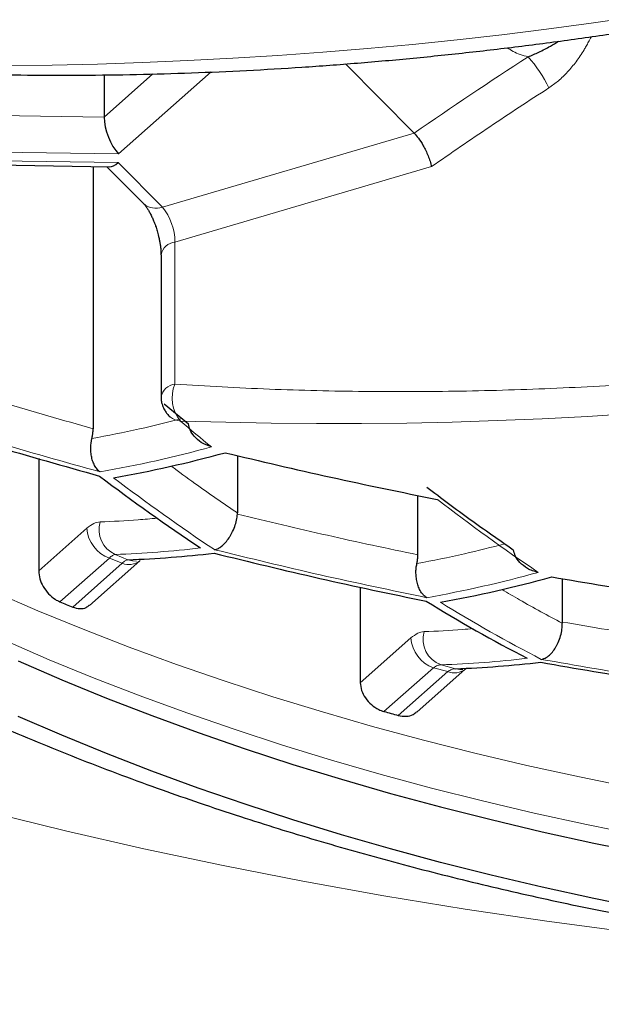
# Model space of a CAD drawing. Header units: millimetres. Extents: x 8 to 761, y 12 to 790.
# Tile 186 of 240: x 429.44 to 431.64, y 630.91 to 634.63. Entities that reach past the tile are written whole.
import ezdxf

# ---------------------------------------------------------------- set-up
doc = ezdxf.new("R2010")
doc.units = ezdxf.units.MM

msp = doc.modelspace()

# ---------------------------------------------------------------- linework, layer by layer
at = {"color": 7, "linetype": 'Continuous', "lineweight": 30}
for p, q in [((430.933, 634.2026), (430.6741, 634.464)), ((429.7625, 634.4227), (429.7625, 634.2634)), ((429.0491, 634.0873), (429.7826, 634.0758)), ((429.7212, 634.0768), (429.7212, 633.0862)), ((429.7733, 634.0759), (429.9114, 633.9365)), ((429.9775, 633.7432), (429.9775, 633.2066)), ((429.9895, 633.1807), (430.0806, 633.1045)), ((430.2661, 632.9846), (430.2661, 632.768)), ((429.5159, 632.9733), (429.5159, 632.5494)), ((430.9471, 632.6098), (430.9471, 632.8345)), ((430.266, 632.7639), (430.2661, 632.768)), ((429.7072, 632.4188), (429.8973, 632.587)), ((429.8974, 632.5871), (429.8988, 632.5884)), ((431.4921, 632.52), (431.4921, 632.3562)), ((430.7298, 632.4881), (430.7298, 632.127)), ((431.4921, 632.3562), (431.4921, 632.3521)), ((430.943, 632.0159), (431.1261, 632.1778)), ((431.1263, 632.1779), (431.1275, 632.1793))]:
    msp.add_line(p, q, dxfattribs=at)
at = {"color": 252, "linetype": 'Continuous', "lineweight": 0}
for p, q in [((430.1673, 634.4336), (429.8174, 634.1241)), ((429.9465, 634.4261), (429.7625, 634.2634)), ((429.7625, 634.2634), (429.0815, 634.274)), ((429.9825, 633.923), (430.933, 634.2026)), ((429.8174, 634.1241), (429.0209, 634.1366)), ((429.0192, 634.1039), (429.8156, 634.0915)), ((429.8156, 634.0915), (429.9825, 633.923)), ((430.9983, 634.076), (430.03, 633.7912)), ((430.03, 633.7912), (430.03, 633.2546)), ((429.6978, 632.7102), (429.5159, 632.5494)), ((429.8041, 632.6114), (429.8525, 632.5915)), ((429.7829, 632.5978), (429.5959, 632.4324)), ((429.8311, 632.578), (429.6442, 632.4127)), ((429.8311, 632.578), (429.7829, 632.5978)), ((430.9208, 632.2959), (430.7298, 632.127)), ((431.0059, 632.1835), (430.819, 632.0182)), ((431.0599, 632.1689), (430.8729, 632.0035)), ((431.0599, 632.1689), (431.0059, 632.1835)), ((431.0345, 632.1945), (431.0889, 632.1798))]:
    msp.add_line(p, q, dxfattribs=at)
at = {"color": 252, "linetype": 'Continuous', "lineweight": 0, "flags": 128}
for points in [[(429.8525, 632.5915), (429.8699, 632.5869), (429.8849, 632.5861)], [(429.3441, 632.4713), (429.5119, 632.3989), (429.6832, 632.3288), (429.8577, 632.2612), (430.0355, 632.1961), (430.2163, 632.1336), (430.4001, 632.0737), (430.5867, 632.0164), (430.7759, 631.9618), (430.9677, 631.9099), (431.162, 631.8608), (431.3585, 631.8144), (431.5572, 631.7709), (431.758, 631.7303), (431.9606, 631.6925), (432.1649, 631.6576), (432.3709, 631.6256), (432.5783, 631.5966), (432.7871, 631.5706), (432.997, 631.5475), (433.2079, 631.5275), (433.4198, 631.5104)], [(429.389, 632.2858), (429.5554, 632.2139), (429.7252, 632.1445), (429.8982, 632.0775), (430.0744, 632.013), (430.2537, 631.951), (430.4359, 631.8916), (430.6208, 631.8348), (430.8084, 631.7807), (430.9986, 631.7292), (431.1911, 631.6805), (431.386, 631.6346), (431.5829, 631.5915), (431.7819, 631.5511), (431.9828, 631.5137), (432.1853, 631.4791), (432.3895, 631.4474), (432.5951, 631.4187), (432.802, 631.3928), (433.0101, 631.37), (433.2193, 631.3501), (433.4293, 631.3332)], [(431.0889, 632.1798), (431.1056, 632.177), (431.1162, 632.1771)], [(432.914, 631.0691), (432.6907, 631.0862), (432.3742, 631.1144), (432.0591, 631.1471), (431.7458, 631.1843), (431.4343, 631.2259), (431.125, 631.272), (430.8179, 631.3224), (430.5134, 631.3773), (430.2116, 631.4364), (429.9128, 631.4999), (429.6171, 631.5675), (429.3248, 631.6394)]]:
    msp.add_lwpolyline(points, dxfattribs=at)
at = {"color": 7, "linetype": 'Continuous', "lineweight": 30, "flags": 128}
for points in [[(429.4387, 632.209), (429.6035, 632.1379), (429.7716, 632.0691), (429.943, 632.0027), (430.1175, 631.9388), (430.295, 631.8775), (430.4754, 631.8186), (430.6586, 631.7624), (430.8443, 631.7088), (431.0327, 631.6579), (431.2233, 631.6097), (431.4163, 631.5642), (431.6113, 631.5214), (431.8084, 631.4815), (432.0073, 631.4444), (432.2079, 631.4102), (432.4101, 631.3788), (432.6137, 631.3503), (432.8186, 631.3248), (433.0247, 631.3021), (433.2318, 631.2824), (433.4397, 631.2657)], [(433.4397, 631.0561), (433.2318, 631.0728), (433.0247, 631.0925), (432.8186, 631.1152), (432.6137, 631.1407), (432.4101, 631.1692), (432.2079, 631.2006), (432.0073, 631.2348), (431.8084, 631.2719), (431.6113, 631.3118), (431.4163, 631.3546), (431.2233, 631.4), (431.0327, 631.4483), (430.8443, 631.4992), (430.6586, 631.5528), (430.4754, 631.609), (430.295, 631.6679), (430.1175, 631.7292), (429.943, 631.7931), (429.7716, 631.8595), (429.6035, 631.9283), (429.4387, 631.9994)]]:
    msp.add_lwpolyline(points, dxfattribs=at)
at = {"color": 252, "linetype": 'Continuous', "lineweight": 0}
for centre, radius, start, end in [((429.2698, 651.5071), 17.0498, 268.12664, 304.65567), ((430.6269, 650.0911), 16.9856, 268.05518, 304.72713), ((439.9249, 621.2621), 15.7578, 122.91232, 124.79397), ((431.0312, 634.186), 0.4504, 24.5676, 42.5966), ((429.9583, 633.9893), 0.0706, 228.4577, 290.0612), ((429.821, 633.7903), 0.209, 0.2293, 39.4042), ((430.0367, 633.7311), 0.0604, 96.362, 168.459), ((430.0367, 633.1946), 0.0604, 96.3561, 168.4957), ((430.1548, 633.2018), 0.1356, 157.0747, 219.6531), ((430.0548, 633.1807), 0.0656, 230.4381, 266.2072), ((435.8923, 640.0029), 9.0314, 229.6969, 230.66568), ((428.9562, 637.4396), 4.585, 279.9347, 285.3222), ((434.203, 638.6707), 7.2586, 232.64222, 236.33486), ((435.6866, 638.866), 7.6378, 232.34343, 235.86952), ((429.8471, 632.7057), 0.1037, 163.9655, 245.4758), ((429.8251, 632.7182), 0.1276, 183.5867, 250.6771), ((429.6692, 636.4903), 3.8813, 271.9913, 276.7616), ((429.8565, 632.6395), 0.0665, 247.5053, 307.8878), ((430.1681, 636.9984), 4.6223, 280.1242, 285.4719), ((434.0602, 637.3326), 5.7617, 238.29263, 242.64503), ((431.0687, 632.2911), 0.1024, 163.5824, 250.5087), ((431.0481, 632.3039), 0.1276, 183.5867, 250.6771), ((430.902, 636.0733), 3.8811, 271.9564, 276.7708), ((431.0853, 632.2303), 0.0665, 247.5053, 307.887)]:
    msp.add_arc(centre, radius, start, end, dxfattribs=at)
at = {"color": 7, "linetype": 'Continuous', "lineweight": 30}
for centre, radius, start, end in [((429.0058, 637.4201), 4.588, 279.95, 285.3343), ((434.1369, 638.6633), 7.2397, 232.65771, 236.35905), ((429.72, 636.4703), 3.8811, 271.9564, 276.7708), ((430.2195, 636.9812), 4.6223, 280.1242, 285.4719), ((433.281, 641.4369), 9.7294, 247.74305, 248.05003), ((433.997, 637.3249), 5.7465, 238.31756, 242.68014), ((430.954, 636.0588), 3.8813, 271.9913, 276.7616), ((434.5882, 649.8698), 17.9488, 259.80411, 262.39332), ((433.9919, 643.5413), 11.952, 254.60504, 254.87268)]:
    msp.add_arc(centre, radius, start, end, dxfattribs=at)
for centre, major_axis, ratio, start_param, end_param in [((429.8174, 634.208), (-0.0367, 0.0993), 0.409829, 0.836636, 2.407432), ((429.8156, 634.1753), (0.0417, 0.0977), 0.450139, 3.323191, 3.899768)]:
    msp.add_ellipse(centre, major_axis=major_axis, ratio=ratio, start_param=start_param, end_param=end_param, dxfattribs=at)
at = {"color": 252, "linetype": 'Continuous', "lineweight": 0}
for points, knots in [([(417.0656, 638.937), (417.0764, 638.8322), (417.0979, 638.6226), (417.1451, 638.3088), (417.2033, 637.9949), (417.2736, 637.6812), (417.3558, 637.3677), (417.45, 637.0548), (417.5563, 636.7427), (417.6747, 636.4314), (417.7996, 636.1349), (417.9293, 635.8531), (418.062, 635.5859), (418.204, 635.3201), (418.3552, 635.0559), (418.5157, 634.7932), (418.6855, 634.5323), (418.8648, 634.2733), (419.0535, 634.0163), (419.2517, 633.7614), (419.4593, 633.5087), (419.6766, 633.2584), (419.9083, 633.0052), (420.1554, 632.7495), (420.4187, 632.4917), (420.693, 632.2373), (420.9765, 631.9882), (421.2691, 631.7444), (421.5705, 631.5062), (421.8832, 631.2716), (422.2073, 631.041), (422.5429, 630.8146), (422.889, 630.5932), (423.2455, 630.3773), (423.6126, 630.1669), (423.965, 629.976), (424.3003, 629.8036), (424.6163, 629.6484), (424.9389, 629.4974), (425.2631, 629.3529), (425.5882, 629.2148), (425.9141, 629.0831), (426.2457, 628.9558), (426.583, 628.8329), (426.9259, 628.7146), (427.2742, 628.6012), (427.6278, 628.4927), (427.9915, 628.3877), (428.3654, 628.2868), (428.7495, 628.1903), (429.1385, 628.0997), (429.5258, 628.0166), (429.9111, 627.9408), (430.2939, 627.8721), (430.6801, 627.8093), (431.0712, 627.7524), (431.467, 627.7016), (431.8672, 627.6569), (432.2696, 627.6187), (432.6808, 627.5865), (433.1004, 627.5608), (433.5283, 627.5421), (433.9571, 627.5308), (434.3624, 627.5272), (434.7439, 627.53), (435.1012, 627.5379), (435.4581, 627.5509), (435.8155, 627.5692), (436.1733, 627.5927), (436.5312, 627.6214), (436.8875, 627.6553), (437.2538, 627.6956), (437.6295, 627.7428), (438.0142, 627.7975), (438.3959, 627.8581), (438.7758, 627.9248), (439.1537, 627.9977), (439.5294, 628.0767), (439.901, 628.1612), (440.2737, 628.2525), (440.6471, 628.3508), (441.0209, 628.4561), (441.3893, 628.567), (441.7519, 628.683), (442.1086, 628.8043), (442.4592, 628.9305), (442.8037, 629.0616), (443.1421, 629.1973), (443.4741, 629.3375), (443.7999, 629.4821), (444.1193, 629.6308), (444.4322, 629.7835), (444.7385, 629.9401), (445.0382, 630.1005), (445.3313, 630.2644), (445.627, 630.4373), (445.9245, 630.6193), (446.2231, 630.8108), (446.5136, 631.0059), (446.8164, 631.2188), (447.1293, 631.4503), (447.4501, 631.7011), (447.7588, 631.9562), (448.0556, 632.2156), (448.3405, 632.4788), (448.6135, 632.7457), (448.8748, 633.0162), (449.1243, 633.2898), (449.3667, 633.5718), (449.6012, 633.8621), (449.8271, 634.1607), (450.0311, 634.4494), (450.2152, 634.7277), (450.3812, 634.995), (450.5374, 635.2641), (450.6841, 635.5348), (450.8211, 635.807), (450.9485, 636.0805), (451.0665, 636.3553), (451.1748, 636.6312), (451.2737, 636.9082), (451.3631, 637.1862), (451.4431, 637.465), (451.5151, 637.7502), (451.5785, 638.0418), (451.6323, 638.3397), (451.6763, 638.6381), (451.6967, 638.8374), (451.7069, 638.937)], [0, 0, 0, 0, 0.009667, 0.019335, 0.029002, 0.038724, 0.048447, 0.058169, 0.067929, 0.07769, 0.08745, 0.095948, 0.104448, 0.112948, 0.121446, 0.129945, 0.138445, 0.146945, 0.155444, 0.163944, 0.172445, 0.180946, 0.189446, 0.198504, 0.207564, 0.216624, 0.225682, 0.234566, 0.243452, 0.252336, 0.261271, 0.270208, 0.279143, 0.288054, 0.296967, 0.305878, 0.312993, 0.320111, 0.327228, 0.334343, 0.341131, 0.34792, 0.354709, 0.361496, 0.368285, 0.375076, 0.381866, 0.388655, 0.39573, 0.402809, 0.409887, 0.416963, 0.423704, 0.430448, 0.437192, 0.443934, 0.450767, 0.457603, 0.464439, 0.471273, 0.478453, 0.485636, 0.49282, 0.5, 0.505983, 0.511968, 0.517953, 0.523937, 0.529988, 0.536042, 0.542095, 0.548147, 0.554797, 0.561449, 0.568102, 0.574752, 0.581487, 0.588225, 0.594963, 0.601698, 0.608737, 0.615779, 0.622821, 0.62986, 0.636889, 0.64392, 0.650952, 0.657981, 0.665009, 0.672039, 0.679068, 0.686096, 0.693122, 0.700151, 0.707179, 0.714206, 0.721919, 0.729634, 0.737349, 0.745062, 0.754446, 0.763831, 0.773215, 0.782598, 0.791982, 0.801365, 0.810747, 0.82013, 0.829512, 0.839428, 0.849345, 0.85926, 0.867925, 0.876591, 0.885257, 0.893922, 0.902586, 0.911251, 0.919917, 0.92858, 0.937244, 0.945909, 0.954574, 0.963238, 0.972427, 0.981619, 0.99081, 1, 1, 1, 1]), ([(450.5758, 637.4086), (450.5402, 637.2996), (450.469, 637.0814), (450.3448, 636.756), (450.2078, 636.4322), (450.0567, 636.1102), (449.892, 635.7902), (449.7133, 635.4724), (449.5208, 635.157), (449.3142, 634.8443), (449.1091, 634.5561), (448.9086, 634.2922), (448.7156, 634.0518), (448.5138, 633.8136), (448.2937, 633.5671), (448.0538, 633.313), (447.7925, 633.0518), (447.5196, 632.7942), (447.2351, 632.5403), (446.9388, 632.2904), (446.6307, 632.0448), (446.3109, 631.8036), (445.9793, 631.5672), (445.6593, 631.3516), (445.3533, 631.1557), (445.0639, 630.9788), (444.767, 630.8056), (444.4634, 630.6367), (444.1531, 630.4722), (443.8362, 630.3122), (443.5122, 630.1565), (443.181, 630.0054), (442.8428, 629.8589), (442.4976, 629.7173), (442.1456, 629.5808), (441.7815, 629.4475), (441.4048, 629.3182), (441.0155, 629.1931), (440.6195, 629.0746), (440.2302, 628.9663), (439.8486, 628.8679), (439.4755, 628.7786), (439.0979, 628.6953), (438.7141, 628.6177), (438.3242, 628.5461), (437.9286, 628.4808), (437.5294, 628.4223), (437.1298, 628.371), (436.73, 628.3268), (436.3304, 628.2897), (435.9288, 628.2594), (435.5257, 628.2359), (435.1335, 628.22), (434.7526, 628.2109), (434.3832, 628.208), (434.0138, 628.211), (433.6448, 628.2199), (433.2764, 628.2347), (432.9089, 628.2553), (432.5427, 628.2816), (432.1711, 628.3142), (431.7946, 628.3535), (431.4135, 628.3997), (431.0351, 628.452), (430.6717, 628.5085), (430.3231, 628.5686), (429.9892, 628.6315), (429.6585, 628.699), (429.3284, 628.7717), (428.9992, 628.8496), (428.6712, 628.9326), (428.347, 629.0201), (428.0259, 629.1122), (427.7081, 629.2089), (427.3936, 629.3101), (427.0836, 629.4154), (426.7695, 629.5279), (426.4517, 629.6479), (426.1308, 629.7757), (425.8157, 629.9076), (425.5066, 630.0436), (425.2034, 630.1835), (424.9063, 630.3272), (424.6152, 630.4745), (424.3268, 630.6272), (424.0415, 630.7852), (423.7594, 630.9487), (423.4841, 631.1155), (423.208, 631.2901), (422.932, 631.4728), (422.6565, 631.6638), (422.3889, 631.858), (422.1292, 632.0553), (421.8773, 632.2556), (421.6332, 632.4588), (421.397, 632.6647), (421.1685, 632.8731), (420.9478, 633.084), (420.7349, 633.2973), (420.5296, 633.5128), (420.3272, 633.7357), (420.1282, 633.9661), (419.9334, 634.2041), (419.7472, 634.4442), (419.5581, 634.7022), (419.368, 634.9785), (419.1792, 635.2734), (419.0027, 635.5706), (418.8384, 635.8698), (418.6865, 636.1709), (418.5457, 636.4757), (418.4168, 636.7839), (418.2988, 637.0954), (418.2307, 637.3042), (418.1967, 637.4086)], [0, 0, 0, 0, 0.012016, 0.024033, 0.036048, 0.048064, 0.060082, 0.072098, 0.084115, 0.096133, 0.10815, 0.117635, 0.127123, 0.13661, 0.146095, 0.15685, 0.167607, 0.178362, 0.189118, 0.199875, 0.210631, 0.221388, 0.232148, 0.242905, 0.251473, 0.260044, 0.268615, 0.277183, 0.285692, 0.294204, 0.302716, 0.311225, 0.319737, 0.328251, 0.336765, 0.345277, 0.354177, 0.363081, 0.371985, 0.380885, 0.388912, 0.396942, 0.404971, 0.412997, 0.421139, 0.429285, 0.437431, 0.445573, 0.453555, 0.461543, 0.469533, 0.477521, 0.485503, 0.49278, 0.50006, 0.507341, 0.514618, 0.521895, 0.529174, 0.536454, 0.543731, 0.55142, 0.559114, 0.566807, 0.574496, 0.581455, 0.588416, 0.595377, 0.602335, 0.609461, 0.616589, 0.623716, 0.630842, 0.638038, 0.645235, 0.652433, 0.659629, 0.667457, 0.675287, 0.683117, 0.690945, 0.698771, 0.706599, 0.714428, 0.722254, 0.730365, 0.738477, 0.74659, 0.754701, 0.763481, 0.772263, 0.781045, 0.789825, 0.798603, 0.807384, 0.816164, 0.824943, 0.833721, 0.8425, 0.851279, 0.860057, 0.869478, 0.878902, 0.888326, 0.897747, 0.909039, 0.920333, 0.931625, 0.942916, 0.954209, 0.965501, 0.977, 0.988501, 1, 1, 1, 1]), ([(419.0052, 637.4158), (419.0397, 637.3123), (419.1087, 637.1052), (419.2285, 636.7965), (419.3604, 636.4891), (419.5055, 636.1836), (419.6635, 635.88), (419.8346, 635.5784), (420.0187, 635.2792), (420.2159, 634.9824), (420.4114, 634.7091), (420.6023, 634.4587), (420.7857, 634.2307), (420.9774, 634.0048), (421.1879, 633.7692), (421.419, 633.5244), (421.6723, 633.2711), (421.9369, 633.0213), (422.2128, 632.7752), (422.5001, 632.5329), (422.7988, 632.2947), (423.109, 632.0609), (423.4305, 631.8317), (423.7409, 631.6226), (424.0376, 631.4328), (424.3183, 631.2612), (424.6063, 631.0933), (424.9, 630.93), (425.1994, 630.7714), (425.5042, 630.6175), (425.8159, 630.4678), (426.1344, 630.3224), (426.4596, 630.1815), (426.7915, 630.0452), (427.13, 629.9138), (427.4801, 629.7856), (427.8422, 629.6612), (428.2164, 629.5408), (428.5971, 629.4267), (428.9597, 629.3258), (429.3029, 629.2368), (429.6254, 629.1587), (429.9515, 629.0851), (430.281, 629.0163), (430.6139, 628.9524), (430.9499, 628.8935), (431.2888, 628.8396), (431.6358, 628.7902), (431.9909, 628.7455), (432.3541, 628.706), (432.7192, 628.6723), (433.0802, 628.6451), (433.4369, 628.624), (433.7889, 628.6089), (434.1415, 628.5993), (434.4945, 628.5953), (434.8475, 628.5972), (435.2003, 628.6047), (435.5526, 628.6178), (435.9107, 628.6368), (436.2744, 628.6621), (436.6432, 628.6941), (437.0101, 628.732), (437.3629, 628.7745), (437.7018, 628.8209), (438.0266, 628.8705), (438.3489, 628.9248), (438.6696, 628.984), (438.9886, 629.0479), (439.3055, 629.1167), (439.6192, 629.1898), (439.9652, 629.2762), (440.3419, 629.3775), (440.747, 629.4957), (441.1185, 629.6127), (441.4575, 629.7266), (441.7655, 629.8361), (442.0685, 629.9497), (442.3663, 630.0673), (442.6588, 630.1887), (442.946, 630.3138), (443.2279, 630.4424), (443.5078, 630.5761), (443.7855, 630.7149), (444.0606, 630.8588), (444.3298, 631.006), (444.5992, 631.16), (444.8682, 631.3208), (445.1365, 631.4887), (445.3979, 631.6598), (445.6523, 631.8339), (445.8998, 632.011), (446.1404, 632.1908), (446.3741, 632.3734), (446.626, 632.579), (446.8934, 632.8087), (447.1727, 633.0634), (447.4226, 633.3051), (447.6456, 633.5329), (447.8442, 633.7458), (448.0349, 633.9609), (448.2276, 634.1894), (448.4207, 634.4317), (448.6128, 634.688), (448.7946, 634.9465), (448.966, 635.2071), (449.1273, 635.4696), (449.2783, 635.7339), (449.4192, 635.9998), (449.5512, 636.2699), (449.6741, 636.5442), (449.7873, 636.8225), (449.8906, 637.102), (449.9504, 637.2892), (449.9803, 637.3828)], [0, 0, 0, 0, 0.0119292, 0.0238599, 0.035789, 0.0477185, 0.0596496, 0.071579, 0.0835091, 0.0954408, 0.1073708, 0.1167787, 0.1261885, 0.1355981, 0.1450059, 0.1559083, 0.1668121, 0.1777143, 0.1886177, 0.1995228, 0.210426, 0.2213306, 0.2322371, 0.2431415, 0.2518285, 0.2605178, 0.269207, 0.2778937, 0.2864505, 0.2950099, 0.3035691, 0.3121257, 0.3206845, 0.3292465, 0.3378081, 0.3463667, 0.3553139, 0.3642651, 0.3732162, 0.3821631, 0.3894314, 0.3967021, 0.4039726, 0.4112407, 0.4185105, 0.4257831, 0.4330556, 0.4403252, 0.4479508, 0.4555798, 0.4632087, 0.4708342, 0.4781055, 0.4853799, 0.4926542, 0.4999254, 0.507197, 0.5144717, 0.5217464, 0.5290181, 0.5367084, 0.5444022, 0.5520961, 0.5597865, 0.5667345, 0.573685, 0.5806356, 0.5875837, 0.5946097, 0.601638, 0.6086664, 0.6156926, 0.625158, 0.6346261, 0.6440918, 0.6516663, 0.6592432, 0.6668203, 0.6743951, 0.6819681, 0.6895431, 0.6971182, 0.7046913, 0.7125455, 0.7204016, 0.7282579, 0.7361122, 0.7445258, 0.7529414, 0.7613572, 0.769771, 0.7781832, 0.7865973, 0.7950114, 0.8034238, 0.8146391, 0.8258564, 0.8370719, 0.8461004, 0.8551307, 0.864161, 0.8731897, 0.8836525, 0.8941178, 0.9045832, 0.9150462, 0.925508, 0.9359721, 0.9464363, 0.9568982, 0.9676724, 0.978449, 0.9892257, 1, 1, 1, 1]), ([(440.2205, 636.2521), (440.091, 636.1685), (439.8324, 636.0013), (439.4397, 635.7628), (439.0442, 635.5337), (438.6453, 635.3147), (438.2434, 635.1056), (437.8366, 634.9058), (437.4368, 634.7207), (437.0446, 634.5499), (436.6624, 634.3933), (436.2794, 634.2464), (435.8955, 634.1089), (435.5107, 633.981), (435.1135, 633.8592), (434.7046, 633.7446), (434.2847, 633.6386), (433.866, 633.5446), (433.4485, 633.4626), (433.0321, 633.3926), (432.6188, 633.3349), (432.221, 633.2907), (431.8391, 633.2587), (431.4717, 633.2376), (431.107, 633.2265), (430.745, 633.2255), (430.3855, 633.2337), (430.1486, 633.2476), (430.03, 633.2546)], [0, 0, 0, 0, 0.039736, 0.079401, 0.119026, 0.158644, 0.198289, 0.237994, 0.278246, 0.315232, 0.352172, 0.389092, 0.426019, 0.462979, 0.5, 0.540407, 0.580736, 0.621021, 0.661298, 0.7016, 0.741962, 0.781876, 0.818252, 0.854584, 0.8909, 0.927225, 0.963583, 1, 1, 1, 1]), ([(431.6013, 634.5667), (431.6012, 634.5663), (431.5979, 634.5598), (431.5916, 634.5479), (431.5828, 634.5317), (431.5679, 634.5064), (431.5456, 634.473), (431.5132, 634.4338), (431.4786, 634.3998), (431.4533, 634.382), (431.4409, 634.3733)], [0, 0, 0, 0, 0.005145, 0.088309, 0.162455, 0.227655, 0.43961, 0.63617, 0.821366, 1, 1, 1, 1]), ([(431.2844, 634.525), (431.2915, 634.5203), (431.3062, 634.5106), (431.3325, 634.4991), (431.3526, 634.4936), (431.3628, 634.4908)], [0, 0, 0, 0, 0.3135426, 0.6543812, 1, 1, 1, 1]), ([(429.7472, 632.9233), (429.6126, 632.961), (429.3437, 633.0362), (429.0784, 633.1204), (428.9459, 633.1625)], [0, 0, 0, 0, 0.500491, 1, 1, 1, 1]), ([(430.0567, 633.1245), (430.0032, 633.1109), (429.889, 633.0818), (429.7764, 633.0603), (429.7164, 633.0489)], [0, 0, 0, 0, 0.467921, 1, 1, 1, 1]), ([(430.2661, 632.768), (430.2124, 632.8045), (430.1291, 632.8611), (430.0453, 632.9232), (430.0155, 632.9453)], [0, 0, 0, 0, 0.645245, 1, 1, 1, 1]), ([(429.7475, 632.7343), (429.7396, 632.7331), (429.7238, 632.7307), (429.7064, 632.717), (429.6978, 632.7102)], [0, 0, 0, 0, 0.4998772, 1, 1, 1, 1]), ([(429.9624, 632.7485), (429.9388, 632.7462), (429.8666, 632.7392), (429.7954, 632.7363), (429.7475, 632.7343)], [0, 0, 0, 0, 0.3267517, 1, 1, 1, 1]), ([(431.2756, 632.6517), (431.2246, 632.6385), (431.1131, 632.6098), (431.0031, 632.5885), (430.9433, 632.5769)], [0, 0, 0, 0, 0.4566694, 1, 1, 1, 1]), ([(429.7829, 632.5978), (429.7867, 632.6014), (429.7941, 632.6087), (429.8008, 632.6105), (429.8041, 632.6114)], [0, 0, 0, 0, 0.500026, 1, 1, 1, 1]), ([(430.9806, 632.4481), (430.8463, 632.4761), (430.5779, 632.532), (430.3121, 632.597), (430.1793, 632.6294)], [0, 0, 0, 0, 0.5004115, 1, 1, 1, 1]), ([(429.8525, 632.5915), (429.8492, 632.5906), (429.8424, 632.5889), (429.8349, 632.5817), (429.8311, 632.578)], [0, 0, 0, 0, 0.4999783, 1, 1, 1, 1]), ([(431.4921, 632.3521), (431.4384, 632.3805), (431.3629, 632.4206), (431.2867, 632.4658), (431.2646, 632.4789)], [0, 0, 0, 0, 0.710503, 1, 1, 1, 1]), ([(430.9704, 632.32), (430.9625, 632.3188), (430.9468, 632.3164), (430.9294, 632.3027), (430.9208, 632.2959)], [0, 0, 0, 0, 0.499896, 1, 1, 1, 1]), ([(431.1552, 632.3313), (431.1422, 632.3301), (431.08, 632.3241), (431.0188, 632.3218), (430.9704, 632.32)], [0, 0, 0, 0, 0.209789, 1, 1, 1, 1]), ([(432.214, 632.0899), (432.0799, 632.1085), (431.812, 632.1456), (431.5457, 632.192), (431.4127, 632.2152)], [0, 0, 0, 0, 0.500353, 1, 1, 1, 1]), ([(431.0059, 632.1835), (431.0108, 632.1867), (431.0207, 632.1932), (431.0299, 632.194), (431.0345, 632.1945)], [0, 0, 0, 0, 0.500022, 1, 1, 1, 1]), ([(431.0889, 632.1798), (431.0842, 632.1794), (431.0749, 632.1785), (431.0649, 632.1721), (431.0599, 632.1689)], [0, 0, 0, 0, 0.4999745, 1, 1, 1, 1])]:
    msp.add_open_spline(points, degree=3, knots=knots, dxfattribs=at)
at = {"color": 7, "linetype": 'Continuous', "lineweight": 30}
for points, knots in [([(428.7411, 634.4501), (428.7821, 634.4473), (428.8901, 634.44), (429.0663, 634.4318), (429.2694, 634.4249), (429.4736, 634.4214), (429.6789, 634.421), (429.8852, 634.4238), (430.0924, 634.4298), (430.3004, 634.4389), (430.5094, 634.4513), (430.7191, 634.4668), (430.9297, 634.4856), (431.1409, 634.5075), (431.3528, 634.5326), (431.5653, 634.5609), (431.7785, 634.5923), (431.9921, 634.627), (432.2062, 634.6648), (432.4208, 634.7058), (432.6358, 634.7499), (432.8512, 634.7972), (433.0668, 634.8477), (433.2827, 634.9013), (433.4989, 634.958), (433.7152, 635.0179), (433.9317, 635.0809), (434.1482, 635.147), (434.3648, 635.2162), (434.5814, 635.2885), (434.7979, 635.3639), (435.0144, 635.4424), (435.2308, 635.5239), (435.447, 635.6085), (435.663, 635.6962), (435.8787, 635.7869), (436.0942, 635.8806), (436.3093, 635.9774), (436.5241, 636.0772), (436.7386, 636.18), (436.9526, 636.2858), (437.1661, 636.3946), (437.3792, 636.5064), (437.5917, 636.6212), (437.8038, 636.739), (438.0152, 636.8599), (438.2262, 636.9837), (438.4292, 637.1062), (438.6244, 637.227), (438.81, 637.3444), (438.9325, 637.4241), (438.9929, 637.4634)], [0, 0, 0, 0, 0.012558, 0.03302, 0.053491, 0.073969, 0.094455, 0.11495, 0.135452, 0.155962, 0.17648, 0.197006, 0.21754, 0.238082, 0.258631, 0.279189, 0.299755, 0.320328, 0.340911, 0.361501, 0.3821, 0.402709, 0.423326, 0.443953, 0.464589, 0.485235, 0.505892, 0.52656, 0.547239, 0.56793, 0.588634, 0.60935, 0.630081, 0.650826, 0.671587, 0.692365, 0.71316, 0.733974, 0.754808, 0.775664, 0.796544, 0.817449, 0.838382, 0.859344, 0.88034, 0.901372, 0.922443, 0.943559, 0.962539, 0.981517, 1, 1, 1, 1]), ([(419.2087, 636.3631), (419.2271, 636.3255), (419.2712, 636.2354), (419.3447, 636.0937), (419.4287, 635.9379), (419.516, 635.783), (419.6065, 635.6289), (419.7002, 635.4756), (419.797, 635.3232), (419.8971, 635.1716), (420.0004, 635.0208), (420.1069, 634.8709), (420.2161, 634.7223), (420.3282, 634.5751), (420.4428, 634.4296), (420.5605, 634.2851), (420.6809, 634.142), (420.804, 634.0002), (420.9297, 633.86), (421.0579, 633.7213), (421.1886, 633.5843), (421.3218, 633.4488), (421.4575, 633.3148), (421.5956, 633.1825), (421.736, 633.0518), (421.8786, 632.9227), (422.0237, 632.7953), (422.171, 632.6695), (422.3206, 632.5453), (422.4727, 632.4226), (422.6271, 632.3015), (422.7835, 632.182), (422.9419, 632.0645), (423.1021, 631.9489), (423.2643, 631.835), (423.4284, 631.723), (423.5944, 631.6126), (423.7625, 631.504), (423.9317, 631.3976), (424.1025, 631.2933), (424.2746, 631.191), (424.449, 631.0901), (424.6253, 630.991), (424.8033, 630.8937), (424.9828, 630.7984), (425.1635, 630.7051), (425.3452, 630.6138), (425.5278, 630.5248), (425.7116, 630.4378), (425.897, 630.3525), (426.084, 630.269), (426.272, 630.1875), (426.461, 630.1081), (426.6508, 630.0307), (426.8415, 629.9554), (427.0331, 629.8821), (427.2258, 629.8108), (427.4194, 629.7414), (427.6137, 629.6741), (427.8087, 629.6088), (428.0047, 629.5455), (428.2021, 629.4839), (428.4009, 629.4241), (428.6007, 629.3662), (428.8014, 629.3103), (429.0027, 629.2563), (429.2043, 629.2044), (429.4061, 629.1545), (429.6079, 629.1068), (429.8097, 629.0612), (430.0119, 629.0175), (430.2145, 628.9758), (430.4176, 628.9361), (430.621, 628.8983), (430.8247, 628.8625), (431.0288, 628.8286), (431.2333, 628.7967), (431.4382, 628.7668), (431.6435, 628.7387), (431.8493, 628.7125), (432.0555, 628.6883), (432.2617, 628.6661), (432.4682, 628.6457), (432.6751, 628.6273), (432.8828, 628.6108), (433.091, 628.5961), (433.2995, 628.5833), (433.5079, 628.5725), (433.716, 628.5636), (433.9235, 628.5566), (434.1302, 628.5516), (434.3358, 628.5486), (434.5404, 628.5474), (434.7453, 628.5482), (434.9507, 628.5508), (435.1568, 628.5554), (435.3628, 628.5619), (435.5689, 628.5703), (435.775, 628.5806), (435.9811, 628.5928), (436.1874, 628.6069), (436.3938, 628.623), (436.6003, 628.641), (436.807, 628.6609), (437.0133, 628.6828), (437.2192, 628.7065), (437.4243, 628.7321), (437.6291, 628.7597), (437.8332, 628.7891), (438.0361, 628.8203), (438.2378, 628.8532), (438.4387, 628.8881), (438.6395, 628.9249), (438.8401, 628.9637), (439.0406, 629.0044), (439.241, 629.0471), (439.4414, 629.0919), (439.6415, 629.1387), (439.8413, 629.1874), (440.0403, 629.238), (440.2387, 629.2906), (440.4363, 629.3451), (440.6331, 629.4015), (440.8291, 629.4598), (441.0243, 629.52), (441.2187, 629.5822), (441.412, 629.6462), (441.6041, 629.7121), (441.7949, 629.7797), (441.9846, 629.8492), (442.1732, 629.9206), (442.3608, 629.994), (442.5474, 630.0692), (442.7331, 630.1464), (442.9179, 630.2257), (443.1018, 630.307), (443.285, 630.3903), (443.4673, 630.4757), (443.6482, 630.563), (443.8276, 630.6521), (444.0055, 630.743), (444.1821, 630.8358), (444.3573, 630.9306), (444.531, 631.0272), (444.703, 631.1256), (444.8732, 631.2257), (445.0415, 631.3275), (445.2076, 631.4308), (445.3722, 631.536), (445.5354, 631.6432), (445.6972, 631.7524), (445.857, 631.8633), (446.0149, 631.976), (446.1709, 632.0904), (446.325, 632.2066), (446.4772, 632.3246), (446.6276, 632.4446), (446.776, 632.5662), (446.9222, 632.6895), (447.066, 632.8143), (447.2074, 632.9406), (447.3465, 633.0685), (447.4833, 633.198), (447.6178, 633.3292), (447.75, 633.462), (447.88, 633.5965), (448.0073, 633.7324), (448.132, 633.8698), (448.2541, 634.0085), (448.3737, 634.1488), (448.4908, 634.2906), (448.6052, 634.4337), (448.7166, 634.578), (448.8251, 634.7235), (448.9304, 634.8696), (449.0331, 635.0172), (449.1331, 635.1663), (449.2304, 635.3169), (449.3245, 635.4683), (449.4153, 635.6206), (449.4904, 635.7509), (449.534, 635.8307), (449.5495, 635.8592)], [0, 0, 0, 0, 0.004792, 0.011474, 0.018145, 0.024805, 0.031456, 0.038099, 0.044736, 0.051368, 0.057997, 0.064624, 0.071253, 0.07779, 0.084333, 0.090858, 0.097361, 0.10384, 0.11029, 0.116709, 0.123093, 0.12945, 0.135787, 0.142089, 0.14836, 0.154601, 0.160814, 0.167, 0.173161, 0.179299, 0.18543, 0.191519, 0.197571, 0.20359, 0.209577, 0.215535, 0.221467, 0.227374, 0.233259, 0.239039, 0.244822, 0.250592, 0.256342, 0.262066, 0.267758, 0.273414, 0.279027, 0.284594, 0.29011, 0.295631, 0.301134, 0.306598, 0.312024, 0.317414, 0.322772, 0.3281, 0.3334, 0.338675, 0.343927, 0.349121, 0.354311, 0.359495, 0.364669, 0.369828, 0.374967, 0.380082, 0.385167, 0.390221, 0.395237, 0.400213, 0.405172, 0.410116, 0.415038, 0.41994, 0.424823, 0.42969, 0.434544, 0.439385, 0.444217, 0.449041, 0.45386, 0.458662, 0.46344, 0.468228, 0.473024, 0.477821, 0.482614, 0.487397, 0.492165, 0.496915, 0.501641, 0.506339, 0.511005, 0.515665, 0.520374, 0.525084, 0.529797, 0.534515, 0.539241, 0.543976, 0.548722, 0.553482, 0.558256, 0.563048, 0.567862, 0.572655, 0.577457, 0.582275, 0.587099, 0.591913, 0.596709, 0.601515, 0.60635, 0.611206, 0.616086, 0.620993, 0.62593, 0.630902, 0.635891, 0.640899, 0.645927, 0.650974, 0.656041, 0.66113, 0.66624, 0.671373, 0.676528, 0.681695, 0.686875, 0.692076, 0.697301, 0.702552, 0.707833, 0.713144, 0.718491, 0.723874, 0.729297, 0.734766, 0.740259, 0.745764, 0.751304, 0.756876, 0.76248, 0.768111, 0.773769, 0.779451, 0.785153, 0.790869, 0.796592, 0.802403, 0.808236, 0.814095, 0.819982, 0.825899, 0.831849, 0.837835, 0.843858, 0.84993, 0.856011, 0.862114, 0.868244, 0.8744, 0.880586, 0.886802, 0.893051, 0.899337, 0.905659, 0.911974, 0.91833, 0.92472, 0.931139, 0.937581, 0.944041, 0.950512, 0.956988, 0.96345, 0.970018, 0.976589, 0.983165, 0.989747, 0.996337, 1, 1, 1, 1]), ([(417.4396, 635.9953), (417.4541, 635.9657), (417.4958, 635.8803), (417.5684, 635.74), (417.6571, 635.5744), (417.749, 635.41), (417.8438, 635.2467), (417.9416, 635.0848), (418.0426, 634.9238), (418.1466, 634.7638), (418.2537, 634.6048), (418.3637, 634.4473), (418.4765, 634.2911), (418.5922, 634.1361), (418.7108, 633.9824), (418.8323, 633.8299), (418.9567, 633.6787), (419.084, 633.5287), (419.2142, 633.3799), (419.347, 633.2327), (419.4823, 633.0871), (419.62, 632.9432), (419.7604, 632.8007), (419.9033, 632.6597), (420.0487, 632.5204), (420.1966, 632.3826), (420.3468, 632.2465), (420.4994, 632.112), (420.654, 631.9794), (420.8103, 631.8491), (420.9689, 631.7203), (421.1296, 631.5932), (421.2929, 631.4676), (421.4579, 631.344), (421.6248, 631.2222), (421.7938, 631.1023), (421.9646, 630.9841), (422.1375, 630.8677), (422.3123, 630.7531), (422.4891, 630.6402), (422.668, 630.529), (422.8482, 630.4199), (423.0299, 630.3128), (423.2131, 630.2077), (423.3981, 630.1044), (423.5846, 630.003), (423.7728, 629.9034), (423.9624, 629.8058), (424.1536, 629.7101), (424.3462, 629.6163), (424.5403, 629.5244), (424.7359, 629.4344), (424.9329, 629.3463), (425.1312, 629.2601), (425.3305, 629.1759), (425.5305, 629.094), (425.7311, 629.0141), (425.9326, 628.9364), (426.135, 628.8606), (426.3384, 628.7869), (426.5427, 628.7151), (426.7479, 628.6453), (426.9542, 628.5774), (427.1615, 628.5114), (427.3698, 628.4474), (427.5792, 628.3853), (427.7897, 628.325), (428.0004, 628.2669), (428.2115, 628.2108), (428.4232, 628.1567), (428.6364, 628.1044), (428.8508, 628.054), (429.066, 628.0054), (429.282, 627.9588), (429.4984, 627.9141), (429.7151, 627.8714), (429.932, 627.8308), (430.1488, 627.7922), (430.3653, 627.7557), (430.5814, 627.7213), (430.7969, 627.689), (431.0122, 627.6588), (431.2288, 627.6303), (431.4471, 627.6035), (431.6667, 627.5786), (431.8863, 627.5556), (432.1059, 627.5346), (432.3256, 627.5155), (432.5454, 627.4984), (432.7653, 627.4832), (432.9854, 627.47), (433.2056, 627.4587), (433.4261, 627.4493), (433.6468, 627.4419), (433.8678, 627.4364), (434.089, 627.4328), (434.3096, 627.4311), (434.5296, 627.4314), (434.7488, 627.4336), (434.9683, 627.4378), (435.1878, 627.4438), (435.4075, 627.4518), (435.6273, 627.4617), (435.847, 627.4735), (436.0668, 627.4873), (436.2866, 627.503), (436.5062, 627.5206), (436.7257, 627.5402), (436.9451, 627.5617), (437.1642, 627.5851), (437.383, 627.6104), (437.601, 627.6376), (437.8183, 627.6667), (438.0347, 627.6977), (438.2506, 627.7305), (438.4658, 627.7652), (438.6806, 627.8019), (438.8948, 627.8405), (439.1086, 627.881), (439.3219, 627.9234), (439.5348, 627.9678), (439.7474, 628.0141), (439.9596, 628.0625), (440.1716, 628.1128), (440.3833, 628.1652), (440.5941, 628.2194), (440.8035, 628.2755), (441.0118, 628.3333), (441.2198, 628.3932), (441.4275, 628.4552), (441.6349, 628.5193), (441.8417, 628.5854), (442.0478, 628.6534), (442.2529, 628.7234), (442.457, 628.7953), (442.6596, 628.869), (442.8608, 628.9444), (443.0601, 629.0215), (443.2569, 629.1), (443.4532, 629.1806), (443.6493, 629.2634), (443.8456, 629.3489), (444.0405, 629.436), (444.2338, 629.525), (444.4256, 629.6159), (444.6159, 629.7085), (444.8048, 629.8031), (444.9923, 629.8995), (445.1783, 629.9978), (445.3629, 630.098), (445.5462, 630.2002), (445.7282, 630.3045), (445.9087, 630.4106), (446.0875, 630.5186), (446.2645, 630.6284), (446.4398, 630.74), (446.6134, 630.8535), (446.7853, 630.9689), (446.9553, 631.086), (447.1233, 631.2049), (447.2896, 631.3257), (447.4541, 631.4484), (447.6166, 631.5729), (447.7764, 631.6985), (447.9339, 631.8258), (448.0893, 631.9548), (448.243, 632.0858), (448.3943, 632.2183), (448.5432, 632.3525), (448.6897, 632.4881), (448.8339, 632.6254), (448.9757, 632.7643), (449.1152, 632.9049), (449.2524, 633.0471), (449.3875, 633.1913), (449.5201, 633.3371), (449.6501, 633.4844), (449.7772, 633.6328), (449.9017, 633.7827), (450.0235, 633.934), (450.1425, 634.0867), (450.2588, 634.2407), (450.3722, 634.396), (450.4827, 634.5526), (450.5903, 634.7104), (450.6947, 634.869), (450.7962, 635.0288), (450.8948, 635.1898), (450.9904, 635.352), (451.0829, 635.5152), (451.1721, 635.6793), (451.2548, 635.837), (451.306, 635.9404), (451.3299, 635.9885)], [0, 0, 0, 0, 0.003314, 0.009565, 0.0158, 0.022018, 0.028215, 0.034388, 0.040534, 0.046714, 0.052854, 0.058974, 0.065075, 0.071158, 0.077225, 0.083277, 0.089315, 0.095342, 0.101357, 0.107363, 0.113312, 0.119249, 0.125165, 0.131062, 0.136943, 0.142778, 0.148616, 0.154423, 0.160193, 0.165918, 0.171589, 0.177296, 0.182955, 0.188585, 0.194186, 0.19976, 0.205309, 0.210835, 0.216339, 0.221822, 0.227286, 0.232733, 0.23811, 0.243481, 0.248827, 0.254147, 0.259442, 0.264713, 0.26996, 0.275184, 0.280387, 0.285567, 0.290727, 0.295867, 0.300985, 0.30605, 0.311086, 0.316094, 0.321075, 0.326032, 0.330967, 0.33588, 0.340774, 0.345651, 0.350512, 0.355359, 0.360194, 0.36502, 0.369767, 0.374531, 0.379292, 0.384048, 0.388793, 0.393526, 0.398242, 0.402939, 0.407614, 0.412263, 0.416885, 0.421476, 0.426035, 0.430558, 0.435081, 0.439673, 0.444249, 0.448812, 0.453362, 0.457902, 0.462433, 0.466957, 0.471477, 0.475993, 0.480507, 0.485021, 0.489537, 0.494056, 0.498577, 0.503052, 0.507529, 0.512012, 0.5165, 0.520995, 0.525497, 0.530006, 0.534521, 0.539045, 0.543577, 0.548116, 0.552664, 0.557221, 0.561787, 0.566353, 0.570913, 0.575476, 0.580046, 0.584623, 0.589209, 0.593807, 0.598419, 0.603045, 0.607689, 0.612352, 0.617036, 0.621742, 0.626474, 0.631238, 0.635969, 0.640718, 0.645503, 0.650319, 0.655166, 0.660039, 0.664935, 0.669851, 0.674784, 0.67973, 0.684685, 0.689645, 0.694604, 0.699518, 0.704593, 0.709682, 0.714786, 0.719907, 0.725047, 0.730208, 0.735391, 0.740599, 0.745833, 0.751094, 0.756386, 0.76171, 0.767074, 0.772448, 0.777848, 0.783275, 0.788732, 0.794221, 0.799734, 0.805258, 0.810826, 0.816427, 0.822054, 0.827696, 0.8333, 0.838993, 0.844703, 0.850432, 0.856181, 0.861952, 0.867747, 0.873567, 0.879414, 0.88529, 0.891198, 0.897165, 0.903118, 0.909094, 0.915091, 0.921109, 0.927148, 0.933205, 0.939281, 0.945375, 0.951485, 0.957607, 0.963716, 0.969879, 0.976047, 0.982223, 0.988407, 0.994602, 1, 1, 1, 1]), ([(431.3628, 634.4908), (431.3765, 634.4965), (431.4059, 634.5087), (431.4436, 634.5289), (431.4678, 634.5436), (431.4781, 634.5498)], [0, 0, 0, 0, 0.335132, 0.71763, 1, 1, 1, 1]), ([(430.933, 634.2026), (430.9382, 634.1968), (430.9496, 634.1844), (430.965, 634.1601), (430.9771, 634.1367), (430.9858, 634.1167), (430.9934, 634.0955), (430.9966, 634.0826), (430.9983, 634.076)], [0, 0, 0, 0, 0.197354, 0.428915, 0.558357, 0.696658, 0.84386, 1, 1, 1, 1]), ([(429.9115, 633.9364), (429.9116, 633.9363), (429.9125, 633.9354), (429.916, 633.9315), (429.9215, 633.9244), (429.928, 633.9146), (429.9349, 633.9029), (429.9417, 633.8895), (429.9478, 633.8761), (429.9529, 633.8633), (429.958, 633.8496), (429.9611, 633.8395), (429.963, 633.8334)], [0, 0, 0, 0, 0.0108992, 0.1171567, 0.2281258, 0.3433042, 0.4611228, 0.5784119, 0.697471, 0.7844782, 0.8698624, 1, 1, 1, 1]), ([(429.963, 633.8334), (429.9649, 633.8265), (429.9676, 633.8168), (429.9708, 633.8025), (429.9731, 633.7906), (429.9752, 633.777), (429.9766, 633.7637), (429.9774, 633.7522), (429.9774, 633.7459), (429.9774, 633.7433)], [0, 0, 0, 0, 0.212856, 0.299748, 0.442122, 0.587075, 0.738713, 0.891886, 1, 1, 1, 1]), ([(429.9776, 633.2066), (429.9776, 633.2059), (429.9773, 633.2013), (429.9783, 633.1917), (429.9804, 633.1832), (429.9815, 633.1784)], [0, 0, 0, 0, 0.07557, 0.483886, 1, 1, 1, 1]), ([(429.9815, 633.1784), (429.9836, 633.1725), (429.9866, 633.164), (429.9934, 633.152), (430.001, 633.1419), (430.008, 633.1339), (430.0127, 633.1305), (430.0133, 633.1302)], [0, 0, 0, 0, 0.3192638, 0.4613, 0.7030237, 0.9668207, 1, 1, 1, 1]), ([(428.9442, 633.147), (429.0767, 633.1049), (429.342, 633.0206), (429.6109, 632.9452), (429.7455, 632.9075)], [0, 0, 0, 0, 0.499509, 1, 1, 1, 1]), ([(430.1678, 633.0175), (430.1545, 633.0223), (430.1298, 633.0312), (430.1031, 633.0556), (430.0866, 633.0801), (430.0825, 633.0969), (430.0806, 633.1045)], [0, 0, 0, 0, 0.318242, 0.590276, 0.816986, 1, 1, 1, 1]), ([(429.7164, 633.0489), (429.7175, 633.0535), (429.7195, 633.0629), (429.721, 633.0755), (429.7211, 633.0829), (429.7212, 633.0862)], [0, 0, 0, 0, 0.356428, 0.723803, 1, 1, 1, 1]), ([(429.7472, 632.9233), (429.7446, 632.9254), (429.7399, 632.9292), (429.7338, 632.9364), (429.7272, 632.946), (429.7207, 632.9596), (429.7155, 632.9778), (429.7127, 632.9965), (429.7115, 633.0204), (429.7145, 633.0378), (429.7164, 633.0489)], [0, 0, 0, 0, 0.100797, 0.180701, 0.257275, 0.404211, 0.541324, 0.669004, 0.787739, 1, 1, 1, 1]), ([(430.2191, 632.9955), (430.3519, 632.9639), (430.6178, 632.9009), (430.8861, 632.8464), (431.0204, 632.8192)], [0, 0, 0, 0, 0.4996, 1, 1, 1, 1]), ([(430.1793, 632.6294), (430.1819, 632.63), (430.1865, 632.6309), (430.1934, 632.634), (430.1997, 632.6376), (430.2087, 632.6441), (430.2205, 632.6553), (430.2319, 632.6703), (430.2398, 632.683), (430.2474, 632.6969), (430.256, 632.7163), (430.2635, 632.7413), (430.2652, 632.7564), (430.266, 632.7639)], [0, 0, 0, 0, 0.07755, 0.143866, 0.198944, 0.254213, 0.392243, 0.515024, 0.571063, 0.625945, 0.752307, 0.875948, 1, 1, 1, 1]), ([(430.1776, 632.6163), (430.3104, 632.5838), (430.5761, 632.5187), (430.8445, 632.4627), (430.9789, 632.4347)], [0, 0, 0, 0, 0.499588, 1, 1, 1, 1]), ([(430.9433, 632.5769), (430.9442, 632.5815), (430.946, 632.5907), (430.947, 632.6017), (430.9471, 632.6078), (430.9471, 632.6098)], [0, 0, 0, 0, 0.398086, 0.808046, 1, 1, 1, 1]), ([(431.4011, 632.5437), (431.3938, 632.5454), (431.3797, 632.5488), (431.3554, 632.5605), (431.3322, 632.579), (431.3141, 632.6041), (431.3093, 632.6216), (431.3072, 632.6294)], [0, 0, 0, 0, 0.165003, 0.31838, 0.589795, 0.8164, 1, 1, 1, 1]), ([(430.9806, 632.4481), (430.9784, 632.4495), (430.9743, 632.4521), (430.9689, 632.457), (430.9645, 632.4619), (430.9583, 632.4699), (430.9513, 632.4824), (430.9449, 632.5011), (430.941, 632.5208), (430.9395, 632.5405), (430.9401, 632.5594), (430.9422, 632.5712), (430.9433, 632.5769)], [0, 0, 0, 0, 0.0778788, 0.1450435, 0.2014913, 0.2521967, 0.3995056, 0.5369075, 0.6649267, 0.7842154, 0.8955784, 1, 1, 1, 1]), ([(428.2532, 632.5417), (428.2683, 632.5322), (428.3245, 632.4969), (428.4247, 632.4375), (428.5536, 632.3636), (428.6854, 632.2914), (428.8197, 632.221), (428.9566, 632.1522), (429.096, 632.0853), (429.2379, 632.0201), (429.3821, 631.9568), (429.5286, 631.8952), (429.6774, 631.8356), (429.8284, 631.7777), (429.9762, 631.7237), (430.1259, 631.6714), (430.272, 631.6227), (430.4197, 631.5758), (430.5635, 631.5322), (430.7086, 631.4901), (430.855, 631.4497), (431.0027, 631.411), (431.1515, 631.3738), (431.3015, 631.3383), (431.4526, 631.3045), (431.6047, 631.2724), (431.7578, 631.2419), (431.9117, 631.2131), (432.0665, 631.186), (432.2221, 631.1605), (432.3783, 631.1368), (432.5352, 631.1148), (432.6926, 631.0945), (432.8505, 631.0759), (433.0087, 631.0591), (433.167, 631.044), (433.3254, 631.0306), (433.4834, 631.0189), (433.6406, 631.009), (433.7959, 631.0008), (433.9468, 630.9945), (434.0862, 630.99), (434.2071, 630.9871), (434.3184, 630.9853), (434.416, 630.9844), (434.4811, 630.9843), (434.5078, 630.9843)], [0, 0, 0, 0, 0.009517, 0.03538, 0.061252, 0.08713, 0.113013, 0.1389, 0.164789, 0.19068, 0.216575, 0.242473, 0.268376, 0.294285, 0.320202, 0.343466, 0.369335, 0.392571, 0.415797, 0.439009, 0.462209, 0.485395, 0.508568, 0.531728, 0.554875, 0.578007, 0.601126, 0.624229, 0.647316, 0.670386, 0.693437, 0.716466, 0.739469, 0.762442, 0.785377, 0.808261, 0.831077, 0.853794, 0.876357, 0.898659, 0.920453, 0.941026, 0.958292, 0.972175, 0.988591, 1, 1, 1, 1]), ([(429.5159, 632.5494), (429.5168, 632.5396), (429.5185, 632.5201), (429.5322, 632.4893), (429.5523, 632.462), (429.5748, 632.4425), (429.5898, 632.4353), (429.5959, 632.4324)], [0, 0, 0, 0, 0.213348, 0.426676, 0.640559, 0.855512, 1, 1, 1, 1]), ([(431.4525, 632.5264), (431.5856, 632.504), (431.8518, 632.459), (432.1198, 632.423), (432.2538, 632.405)], [0, 0, 0, 0, 0.499665, 1, 1, 1, 1]), ([(429.6442, 632.4127), (429.6532, 632.4101), (429.6713, 632.4048), (429.6934, 632.4081), (429.7027, 632.4166), (429.7064, 632.4199)], [0, 0, 0, 0, 0.379417, 0.758862, 1, 1, 1, 1]), ([(431.4127, 632.2152), (431.4161, 632.2159), (431.4222, 632.217), (431.4314, 632.2217), (431.4421, 632.2291), (431.4544, 632.2413), (431.4649, 632.2563), (431.4721, 632.2691), (431.4789, 632.2832), (431.4861, 632.3033), (431.4917, 632.3289), (431.492, 632.3444), (431.4921, 632.3521)], [0, 0, 0, 0, 0.099439, 0.176565, 0.25901, 0.394907, 0.515133, 0.569713, 0.626422, 0.752732, 0.876221, 1, 1, 1, 1]), ([(430.7298, 632.127), (430.7307, 632.1173), (430.7327, 632.0979), (430.748, 632.0685), (430.7705, 632.0432), (430.7956, 632.0261), (430.8123, 632.0204), (430.819, 632.0182)], [0, 0, 0, 0, 0.213918, 0.427828, 0.641963, 0.85664, 1, 1, 1, 1]), ([(430.8729, 632.0035), (430.883, 632.0017), (430.9032, 631.9983), (430.9278, 632.0039), (430.9382, 632.0133), (430.9422, 632.0169)], [0, 0, 0, 0, 0.37996, 0.759936, 1, 1, 1, 1])]:
    msp.add_open_spline(points, degree=3, knots=knots, dxfattribs=at)
at = {"color": 252, "linetype": 'Continuous', "lineweight": 0}
for points in [[(431.4409, 634.3733), (431.3666, 634.3248), (431.2181, 634.2277), (431.0716, 634.1266), (430.9983, 634.076)], [(429.7212, 633.0862), (429.6069, 633.1185), (429.3781, 633.1831), (429.1521, 633.2542), (429.0391, 633.2898)], [(430.9471, 632.6098), (430.8331, 632.6339), (430.6051, 632.682), (430.379, 632.7366), (430.266, 632.7639)], [(432.173, 632.2497), (432.0592, 632.2659), (431.8316, 632.2981), (431.6052, 632.3368), (431.4921, 632.3562)]]:
    msp.add_open_spline(points, degree=3, dxfattribs=at)
at = {"color": 7, "linetype": 'Continuous', "lineweight": 30}
msp.add_open_spline([(430.9809, 632.8655), (431.0354, 632.8244), (431.1445, 632.7422), (431.253, 632.667), (431.3072, 632.6294)], degree=3, dxfattribs=at)

doc.saveas('drawing.dxf')
